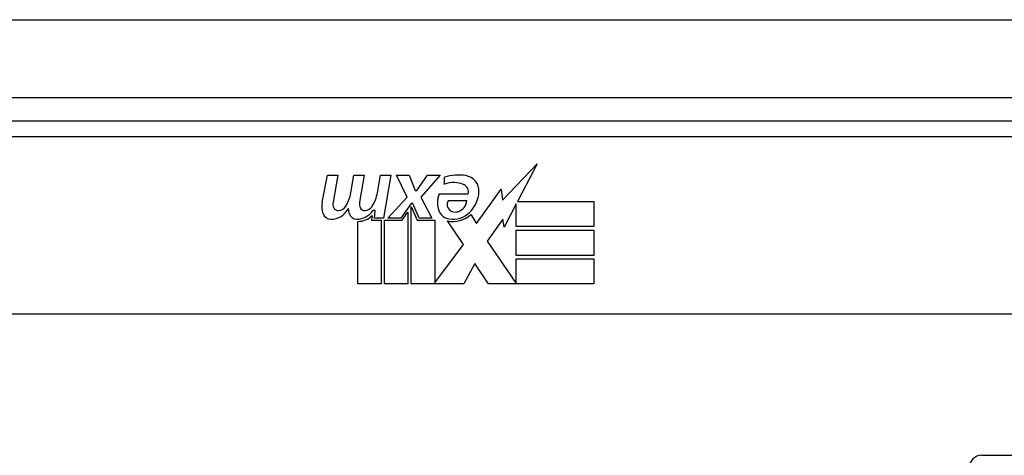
# Model space of a CAD drawing. Header units: inches. Extents: x 27 to 746, y 82 to 339.
# Tile 34 of 193: x 166.23 to 167.482, y 82.527 to 83.081. Entities that reach past the tile are written whole.
import ezdxf

# ---------------------------------------------------------------- set-up
doc = ezdxf.new("R2010")
doc.units = ezdxf.units.IN
doc.header["$MEASUREMENT"] = 0
doc.layers.add('Visible Edges(ANSI)', color=7, linetype='Continuous', lineweight=25)
doc.layers.add('Visible Tangent Edges(ANSI)', color=7, linetype='Continuous', lineweight=25)

msp = doc.modelspace()

# ---------------------------------------------------------------- linework, layer by layer
at = {"layer": 'Visible Edges(ANSI)'}
for p, q in [((99.2553, 82.9819), (171.0573, 82.9819)), ((167.5558, 82.9519), (166.0598, 82.9519)), ((166.8445, 82.8514), (166.8884, 82.8976)), ((166.8884, 82.8976), (166.8635, 82.8499)), ((166.6152, 82.849), (166.6218, 82.8832)), ((166.6218, 82.8832), (166.635, 82.8832)), ((166.635, 82.8832), (166.6289, 82.8487)), ((166.6514, 82.8607), (166.6554, 82.8832)), ((166.6554, 82.8832), (166.6686, 82.8832)), ((166.6686, 82.8832), (166.6625, 82.8487)), ((166.6853, 82.8607), (166.6893, 82.8832)), ((166.6893, 82.8832), (166.7025, 82.8832)), ((166.7025, 82.8832), (166.6929, 82.8286)), ((166.7094, 82.8832), (166.7256, 82.8832)), ((166.7229, 82.8552), (166.7094, 82.8832)), ((166.7256, 82.8832), (166.7331, 82.8637)), ((166.7355, 82.8637), (166.749, 82.8832)), ((166.7652, 82.8832), (166.7406, 82.8553)), ((166.749, 82.8832), (166.7652, 82.8832)), ((166.7706, 82.8715), (166.7706, 82.8805)), ((166.8111, 82.8216), (166.8425, 82.8656)), ((166.8425, 82.8656), (166.8445, 82.8514)), ((166.6986, 82.8286), (166.7229, 82.8552)), ((166.7331, 82.8637), (166.7355, 82.8637)), ((166.7406, 82.8553), (166.7544, 82.8286)), ((166.764, 82.8595), (166.8006, 82.8595)), ((166.7283, 82.847), (166.715, 82.8286)), ((166.7304, 82.847), (166.7283, 82.847)), ((166.7283, 82.8435), (166.7358, 82.8258)), ((166.7283, 82.7449), (166.7283, 82.8435)), ((166.7382, 82.8286), (166.7304, 82.847)), ((166.7991, 82.8505), (166.7751, 82.8505)), ((166.8618, 82.8466), (166.8465, 82.8172)), ((166.8618, 82.8178), (166.8618, 82.8466)), ((166.8635, 82.8499), (166.9605, 82.8499)), ((166.9605, 82.8499), (166.9605, 82.8178)), ((166.6784, 82.8319), (166.6779, 82.8258)), ((166.6823, 82.8382), (166.6794, 82.8382)), ((166.6815, 82.8286), (166.6823, 82.8382)), ((166.6929, 82.8286), (166.6815, 82.8286)), ((166.715, 82.8286), (166.6986, 82.8286)), ((166.7166, 82.8258), (166.7241, 82.8361)), ((166.7241, 82.8361), (166.7241, 82.7449)), ((166.7544, 82.8286), (166.7382, 82.8286)), ((166.8042, 82.8331), (166.8111, 82.8216)), ((166.8446, 82.8273), (166.8249, 82.7992)), ((166.8465, 82.8172), (166.8446, 82.8273)), ((166.6605, 82.7449), (166.6605, 82.8244)), ((166.6779, 82.8258), (166.6902, 82.8258)), ((166.6902, 82.8258), (166.6902, 82.7449)), ((166.6944, 82.8258), (166.7166, 82.8258)), ((166.6944, 82.7449), (166.6944, 82.8258)), ((166.7358, 82.8258), (166.7583, 82.8258)), ((166.7583, 82.8258), (166.7583, 82.7462)), ((166.7949, 82.7952), (166.7742, 82.825)), ((166.9605, 82.8178), (166.8618, 82.8178)), ((166.8618, 82.8133), (166.9605, 82.8133)), ((166.8618, 82.7812), (166.8618, 82.8133)), ((166.9605, 82.8133), (166.9605, 82.7812)), ((166.7583, 82.7462), (166.7949, 82.7952)), ((166.8249, 82.7992), (166.8618, 82.7455)), ((166.9605, 82.7812), (166.8618, 82.7812)), ((166.8091, 82.771), (166.7952, 82.7449)), ((166.8267, 82.7449), (166.8091, 82.771)), ((166.8618, 82.777), (166.9605, 82.777)), ((166.8618, 82.7455), (166.8618, 82.777)), ((166.9605, 82.777), (166.9605, 82.7449)), ((166.6902, 82.7449), (166.6605, 82.7449)), ((166.7241, 82.7449), (166.6944, 82.7449)), ((166.7952, 82.7449), (166.7283, 82.7449)), ((166.9605, 82.7449), (166.8267, 82.7449)), ((167.9647, 82.7063), (165.6509, 82.7063)), ((167.4535, 82.5269), (168.043, 82.5269))]:
    msp.add_line(p, q, dxfattribs=at)
for centre, radius, start, end in [((166.7887, 82.8226), 0.0607, 81.5605, 107.3343), ((166.7947, 82.8631), 0.0197, 356.5646, 81.5605), ((166.7824, 82.8432), 0.0307, 64.6784, 112.5609), ((166.7914, 82.8623), 0.0096, 343.5261, 64.6784), ((166.6055, 82.8681), 0.0465, 328.5584, 350.8257), ((166.6395, 82.8688), 0.0465, 327.5992, 350), ((166.7898, 82.8481), 0.0282, 156.1555, 203.8445), ((166.7747, 82.8643), 0.0398, 314.1684, 356.5646), ((166.6434, 82.8435), 0.0288, 169, 198.4748), ((166.6261, 82.8517), 0.0246, 269.6788, 333.9508), ((166.641, 82.8466), 0.0123, 169.9922, 203.5487), ((166.6353, 82.8441), 0.006, 203.5487, 276.1027), ((166.6346, 82.8506), 0.0126, 276.1027, 327.6083), ((166.677, 82.8427), 0.0288, 183.6169, 196.9928), ((166.6746, 82.8466), 0.0123, 170, 203.5571), ((166.6689, 82.8441), 0.006, 203.5571, 276.03), ((166.6682, 82.8506), 0.0126, 276.03, 327.5992), ((166.7835, 82.846), 0.00955, 151.4547, 231.1652), ((166.7824, 82.8526), 0.0168, 289.3797, 352.9975), ((166.6261, 82.8377), 0.0105, 198.4748, 269.6788), ((166.6591, 82.8373), 0.0101, 196.9928, 269.4776), ((166.6592, 82.8512), 0.024, 269.4776, 327.4114), ((166.661, 82.8484), 0.024, 268.7952, 316.5849), ((166.7779, 82.8429), 0.0152, 203.8445, 265.0802), ((166.7816, 82.8572), 0.033, 257.079, 313.1785), ((166.7816, 82.8572), 0.0299, 260.4085, 314.1684), ((166.7844, 82.8471), 0.0109, 231.1652, 289.3797), ((167.4535, 82.5112), 0.0157, 90, 180)]:
    msp.add_arc(centre, radius, start, end, dxfattribs=at)
at = {"layer": 'Visible Tangent Edges(ANSI)'}
for p, q in [((99.2553, 83.0809), (170.2902, 83.0809)), ((166.0598, 82.9322), (167.5558, 82.9322))]:
    msp.add_line(p, q, dxfattribs=at)

doc.saveas('drawing.dxf')
